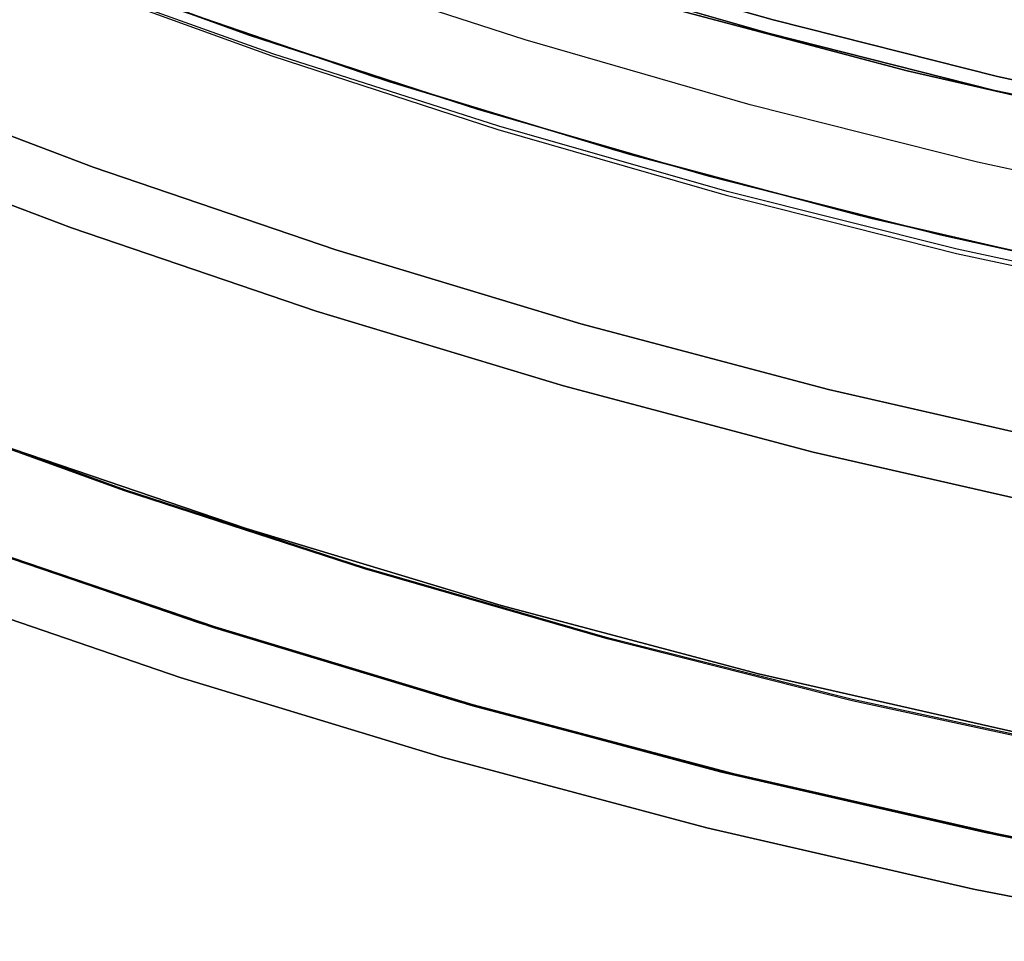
# Model space of a CAD drawing. Header units: millimetres. Extents: x -267 to 897, y -4167 to -3150.
# Tile 17 of 177: x 288.87 to 298.31, y -3591.32 to -3582.48. Entities that reach past the tile are written whole.
import ezdxf

# ---------------------------------------------------------------- set-up
doc = ezdxf.new("R2010")
doc.units = ezdxf.units.MM
doc.layers.add('1', color=7, linetype='Continuous')

msp = doc.modelspace()

# ---------------------------------------------------------------- linework, layer by layer
at = {"layer": '1', "color": 29, "true_color": 0x4d342b}
for p, q in [((288.9054, -3581.8429, 80.5621), (291.0689, -3582.627, 80.5621)), ((291.0689, -3582.627, 80.5621), (288.9054, -3581.8429, 80.5621)), ((291.0689, -3582.627, 80.065), (288.9054, -3581.8429, 80.065)), ((288.9058, -3581.8416, 79.5679), (291.0694, -3582.6256, 79.5679)), ((291.0694, -3582.6256, 79.5679), (288.9058, -3581.8416, 79.5679)), ((292.2711, -3583.0281, 62.4621), (289.9861, -3582.2447, 62.4621)), ((289.9861, -3582.2447, 62.4621), (292.2711, -3583.0281, 62.4621)), ((292.2711, -3583.0281, 71.5121), (289.9861, -3582.2447, 71.5121)), ((291.0689, -3582.627, 80.5621), (293.2572, -3583.339, 80.5621)), ((293.2572, -3583.339, 80.5621), (291.0689, -3582.627, 80.5621)), ((293.2572, -3583.339, 80.065), (291.0689, -3582.627, 80.065)), ((291.0694, -3582.6256, 79.5679), (293.2577, -3583.3375, 79.5679)), ((293.2577, -3583.3375, 79.5679), (291.0694, -3582.6256, 79.5679)), ((294.5819, -3583.7316, 62.4621), (292.2711, -3583.0281, 62.4621)), ((292.2711, -3583.0281, 62.4621), (294.5819, -3583.7316, 62.4621)), ((294.5819, -3583.7316, 71.5121), (292.2711, -3583.0281, 71.5121)), ((293.2572, -3583.339, 80.5621), (295.4679, -3583.9782, 80.5621)), ((295.4679, -3583.9782, 80.5621), (293.2572, -3583.339, 80.5621)), ((295.4679, -3583.9782, 80.065), (293.2572, -3583.339, 80.065)), ((293.2577, -3583.3375, 79.5679), (295.4683, -3583.9767, 79.5679)), ((295.4683, -3583.9767, 79.5679), (293.2577, -3583.3375, 79.5679)), ((296.9158, -3584.3543, 62.4621), (294.5819, -3583.7316, 62.4621)), ((294.5819, -3583.7316, 62.4621), (296.9158, -3584.3543, 62.4621)), ((296.9158, -3584.3543, 71.5121), (294.5819, -3583.7316, 71.5121)), ((295.4679, -3583.9782, 80.5621), (297.6985, -3584.5439, 80.5621)), ((297.6985, -3584.5439, 80.5621), (295.4679, -3583.9782, 80.5621)), ((297.6985, -3584.5439, 80.065), (295.4679, -3583.9782, 80.065)), ((295.4683, -3583.9767, 79.5679), (297.6989, -3584.5424, 79.5679)), ((297.6989, -3584.5424, 79.5679), (295.4683, -3583.9767, 79.5679)), ((299.2699, -3584.8956, 62.4621), (296.9158, -3584.3543, 62.4621)), ((296.9158, -3584.3543, 62.4621), (299.2699, -3584.8956, 62.4621)), ((299.2699, -3584.8956, 71.5121), (296.9158, -3584.3543, 71.5121)), ((297.6985, -3584.5439, 80.5621), (299.9467, -3585.0354, 80.5621)), ((299.9467, -3585.0354, 80.5621), (297.6985, -3584.5439, 80.5621)), ((299.9467, -3585.0354, 80.065), (297.6985, -3584.5439, 80.065)), ((297.6989, -3584.5424, 79.5679), (299.947, -3585.0339, 79.5679)), ((299.947, -3585.0339, 79.5679), (297.6989, -3584.5424, 79.5679)), ((290.5781, -3588.261, 66.2644), (288.1123, -3587.4157, 66.2644)), ((290.5781, -3588.261, 66.2644), (288.1123, -3587.4157, 66.2644)), ((288.1123, -3587.4157, 54.4621), (290.5781, -3588.261, 54.4621)), ((290.5781, -3588.261, 60.3633), (288.1123, -3587.4157, 60.3633)), ((290.5781, -3588.261, 54.4621), (288.1123, -3587.4157, 54.4621)), ((290.4072, -3588.7894, 85.6568), (287.9231, -3587.9377, 85.6568)), ((287.9231, -3587.9377, 85.6568), (290.4072, -3588.7894, 85.6568)), ((293.0718, -3589.0202, 66.2644), (290.5781, -3588.261, 66.2644)), ((293.0718, -3589.0202, 66.2644), (290.5781, -3588.261, 66.2644)), ((290.5781, -3588.261, 54.4621), (293.0718, -3589.0202, 54.4621)), ((293.0718, -3589.0202, 60.3633), (290.5781, -3588.261, 60.3633)), ((293.0718, -3589.0202, 54.4621), (290.5781, -3588.261, 54.4621)), ((292.9194, -3589.5541, 85.6568), (290.4072, -3588.7894, 85.6568)), ((290.4072, -3588.7894, 85.6568), (292.9194, -3589.5541, 85.6568)), ((295.5904, -3589.6922, 66.2644), (293.0718, -3589.0202, 66.2644)), ((295.5904, -3589.6922, 66.2644), (293.0718, -3589.0202, 66.2644)), ((293.0718, -3589.0202, 54.4621), (295.5904, -3589.6922, 54.4621)), ((295.5904, -3589.6922, 60.3633), (293.0718, -3589.0202, 60.3633)), ((295.5904, -3589.6922, 54.4621), (293.0718, -3589.0202, 54.4621)), ((295.4566, -3590.2311, 85.6568), (292.9194, -3589.5541, 85.6568)), ((292.9194, -3589.5541, 85.6568), (295.4566, -3590.2311, 85.6568)), ((298.1308, -3590.2763, 66.2644), (295.5904, -3589.6922, 66.2644)), ((298.1308, -3590.2763, 66.2644), (295.5904, -3589.6922, 66.2644)), ((295.5904, -3589.6922, 54.4621), (298.1308, -3590.2763, 54.4621)), ((298.1308, -3590.2763, 60.3633), (295.5904, -3589.6922, 60.3633)), ((298.1308, -3590.2763, 54.4621), (295.5904, -3589.6922, 54.4621)), ((298.0158, -3590.8196, 85.6568), (295.4566, -3590.2311, 85.6568)), ((295.4566, -3590.2311, 85.6568), (298.0158, -3590.8196, 85.6568)), ((300.69, -3590.7718, 66.2644), (298.1308, -3590.2763, 66.2644)), ((300.69, -3590.7718, 66.2644), (298.1308, -3590.2763, 66.2644)), ((298.1308, -3590.2763, 54.4621), (300.69, -3590.7718, 54.4621)), ((300.69, -3590.7718, 60.3633), (298.1308, -3590.2763, 60.3633)), ((300.69, -3590.7718, 54.4621), (298.1308, -3590.2763, 54.4621)), ((300.5939, -3591.3187, 85.6568), (298.0158, -3590.8196, 85.6568)), ((298.0158, -3590.8196, 85.6568), (300.5939, -3591.3187, 85.6568))]:
    msp.add_line(p, q, dxfattribs=at)
at = {"layer": '1', "color": 250, "true_color": 0x111111}
for p, q in [((296.0929, -3582.482, 49.0189), (293.9584, -3581.8666, 49.0189)), ((293.9584, -3581.8666, 49.0189), (296.0929, -3582.482, 49.0189)), ((293.7138, -3582.6732, 50.4831), (291.5751, -3581.9777, 50.4831)), ((293.7138, -3582.6732, 50.4831), (291.5751, -3581.9777, 50.4831)), ((296.0578, -3582.6132, 65.7922), (293.919, -3581.9965, 65.7922)), ((293.919, -3581.9965, 65.7922), (296.0578, -3582.6132, 65.7922)), ((289.1448, -3582.0505, 51.0021), (291.2865, -3582.8278, 51.0021)), ((289.1448, -3582.0505, 51.0021), (291.2865, -3582.8278, 51.0021)), ((291.293, -3582.8056, 51.0021), (289.1487, -3582.0383, 51.0021)), ((290.1444, -3582.3019, 67.3), (292.4157, -3583.0747, 67.3)), ((292.4157, -3583.0747, 76.8), (290.1444, -3582.3019, 76.8)), ((292.4157, -3583.0747, 72.05), (290.1444, -3582.3019, 72.05)), ((292.4157, -3583.0747, 76.8), (290.1444, -3582.3019, 76.8)), ((292.4157, -3583.0747, 67.3), (290.1444, -3582.3019, 67.3)), ((297.3796, -3582.9713, 78.1203), (295.1088, -3582.3699, 78.1203)), ((295.1088, -3582.3699, 76.8), (297.3796, -3582.9713, 76.8)), ((297.3796, -3582.9713, 78.1203), (295.1088, -3582.3699, 78.1203)), ((297.3796, -3582.9713, 77.4602), (295.1088, -3582.3699, 77.4602)), ((295.1088, -3582.3699, 76.8), (297.3796, -3582.9713, 76.8)), ((298.2469, -3583.0251, 49.0189), (296.0929, -3582.482, 49.0189)), ((296.0929, -3582.482, 49.0189), (298.2469, -3583.0251, 49.0189)), ((295.8747, -3583.2963, 50.4831), (293.7138, -3582.6732, 50.4831)), ((295.8747, -3583.2963, 50.4831), (293.7138, -3582.6732, 50.4831)), ((298.2161, -3583.1573, 65.7922), (296.0578, -3582.6132, 65.7922)), ((296.0578, -3582.6132, 65.7922), (298.2161, -3583.1573, 65.7922)), ((291.2865, -3582.8278, 51.0021), (293.4531, -3583.5325, 51.0021)), ((291.2865, -3582.8278, 51.0021), (293.4531, -3583.5325, 51.0021)), ((293.4613, -3583.5023, 51.0021), (291.293, -3582.8056, 51.0021)), ((299.6697, -3583.494, 78.1203), (297.3796, -3582.9713, 78.1203)), ((297.3796, -3582.9713, 76.8), (299.6697, -3583.494, 76.8)), ((299.6697, -3583.494, 78.1203), (297.3796, -3582.9713, 78.1203)), ((299.6697, -3583.494, 77.4602), (297.3796, -3582.9713, 77.4602)), ((297.3796, -3582.9713, 76.8), (299.6697, -3583.494, 76.8)), ((292.4157, -3583.0747, 67.3), (294.7124, -3583.7687, 67.3)), ((294.7124, -3583.7687, 76.8), (292.4157, -3583.0747, 76.8)), ((294.7124, -3583.7687, 72.05), (292.4157, -3583.0747, 72.05)), ((294.7124, -3583.7687, 76.8), (292.4157, -3583.0747, 76.8)), ((294.7124, -3583.7687, 67.3), (292.4157, -3583.0747, 67.3)), ((300.418, -3583.4951, 49.0189), (298.2469, -3583.0251, 49.0189)), ((298.2469, -3583.0251, 49.0189), (300.418, -3583.4951, 49.0189)), ((300.3915, -3583.6283, 65.7922), (298.2161, -3583.1573, 65.7922)), ((298.2161, -3583.1573, 65.7922), (300.3915, -3583.6283, 65.7922)), ((298.0555, -3583.846, 50.4831), (295.8747, -3583.2963, 50.4831)), ((298.0555, -3583.846, 50.4831), (295.8747, -3583.2963, 50.4831)), ((293.4531, -3583.5325, 51.0021), (295.6423, -3584.1637, 51.0021)), ((293.4531, -3583.5325, 51.0021), (295.6423, -3584.1637, 51.0021)), ((295.6512, -3584.1276, 51.0021), (293.4613, -3583.5023, 51.0021)), ((294.7124, -3583.7687, 67.3), (297.0316, -3584.383, 67.3)), ((297.0316, -3584.383, 76.8), (294.7124, -3583.7687, 76.8)), ((297.0316, -3584.383, 72.05), (294.7124, -3583.7687, 72.05)), ((297.0316, -3584.383, 76.8), (294.7124, -3583.7687, 76.8)), ((297.0316, -3584.383, 67.3), (294.7124, -3583.7687, 67.3)), ((300.2535, -3584.3219, 50.4831), (298.0555, -3583.846, 50.4831)), ((300.2535, -3584.3219, 50.4831), (298.0555, -3583.846, 50.4831)), ((295.6423, -3584.1637, 51.0021), (297.8516, -3584.7206, 51.0021)), ((295.6423, -3584.1637, 51.0021), (297.8516, -3584.7206, 51.0021)), ((297.8604, -3584.681, 51.0021), (295.6512, -3584.1276, 51.0021)), ((297.0316, -3584.383, 67.3), (299.3707, -3584.9169, 67.3)), ((299.3707, -3584.9169, 76.8), (297.0316, -3584.383, 76.8)), ((299.3707, -3584.9169, 72.05), (297.0316, -3584.383, 72.05)), ((299.3707, -3584.9169, 76.8), (297.0316, -3584.383, 76.8)), ((299.3707, -3584.9169, 67.3), (297.0316, -3584.383, 67.3)), ((300.0865, -3585.1618, 51.0021), (297.8604, -3584.681, 51.0021)), ((297.8516, -3584.7206, 51.0021), (300.0783, -3585.2027, 51.0021)), ((297.8516, -3584.7206, 51.0021), (300.0783, -3585.2027, 51.0021)), ((289.8744, -3586.9878, 51.0021), (287.5977, -3586.1614, 51.0021)), ((289.8744, -3586.9878, 51.0021), (287.5977, -3586.1614, 51.0021)), ((288.6216, -3586.536, 31.0021), (291.04, -3587.3589, 31.0021)), ((291.04, -3587.3589, 31.0021), (288.6216, -3586.536, 31.0021)), ((292.1778, -3587.7369, 51.0021), (289.8744, -3586.9878, 51.0021)), ((292.1778, -3587.7369, 51.0021), (289.8744, -3586.9878, 51.0021)), ((291.04, -3587.3589, 31.0021), (293.4854, -3588.0978, 31.0021)), ((293.4854, -3588.0978, 31.0021), (291.04, -3587.3589, 31.0021)), ((288.2832, -3587.477, 31.0021), (290.7343, -3588.311, 31.0021)), ((290.7343, -3588.311, 49.9906), (288.2832, -3587.477, 49.9906)), ((290.7343, -3588.311, 40.4963), (288.2832, -3587.477, 40.4963)), ((290.7343, -3588.311, 31.0021), (288.2832, -3587.477, 31.0021)), ((290.7343, -3588.311, 49.9906), (288.2832, -3587.477, 49.9906)), ((294.5051, -3588.4079, 51.0021), (292.1778, -3587.7369, 51.0021)), ((294.5051, -3588.4079, 51.0021), (292.1778, -3587.7369, 51.0021)), ((293.4854, -3588.0978, 31.0021), (295.9548, -3588.7519, 31.0021)), ((295.9548, -3588.7519, 31.0021), (293.4854, -3588.0978, 31.0021)), ((290.7343, -3588.311, 31.0021), (293.2127, -3589.0599, 31.0021)), ((293.2127, -3589.0599, 49.9906), (290.7343, -3588.311, 49.9906)), ((293.2127, -3589.0599, 40.4963), (290.7343, -3588.311, 40.4963)), ((293.2127, -3589.0599, 31.0021), (290.7343, -3588.311, 31.0021)), ((293.2127, -3589.0599, 49.9906), (290.7343, -3588.311, 49.9906)), ((296.8538, -3589, 51.0021), (294.5051, -3588.4079, 51.0021)), ((296.8538, -3589, 51.0021), (294.5051, -3588.4079, 51.0021)), ((295.9548, -3588.7519, 31.0021), (298.4453, -3589.3203, 31.0021)), ((298.4453, -3589.3203, 31.0021), (295.9548, -3588.7519, 31.0021)), ((299.2211, -3589.5125, 51.0021), (296.8538, -3589, 51.0021)), ((299.2211, -3589.5125, 51.0021), (296.8538, -3589, 51.0021)), ((293.2127, -3589.0599, 31.0021), (295.7155, -3589.7228, 31.0021)), ((295.7155, -3589.7228, 49.9906), (293.2127, -3589.0599, 49.9906)), ((295.7155, -3589.7228, 40.4963), (293.2127, -3589.0599, 40.4963)), ((295.7155, -3589.7228, 31.0021), (293.2127, -3589.0599, 31.0021)), ((295.7155, -3589.7228, 49.9906), (293.2127, -3589.0599, 49.9906)), ((295.7155, -3589.7228, 31.0021), (298.2397, -3590.299, 31.0021)), ((298.2397, -3590.299, 49.9906), (295.7155, -3589.7228, 49.9906)), ((298.2397, -3590.299, 40.4963), (295.7155, -3589.7228, 40.4963)), ((298.2397, -3590.299, 31.0021), (295.7155, -3589.7228, 31.0021)), ((298.2397, -3590.299, 49.9906), (295.7155, -3589.7228, 49.9906)), ((298.2397, -3590.299, 31.0021), (300.7822, -3590.7876, 31.0021)), ((300.7822, -3590.7876, 49.9906), (298.2397, -3590.299, 49.9906)), ((300.7822, -3590.7876, 40.4963), (298.2397, -3590.299, 40.4963)), ((300.7822, -3590.7876, 31.0021), (298.2397, -3590.299, 31.0021)), ((300.7822, -3590.7876, 49.9906), (298.2397, -3590.299, 49.9906))]:
    msp.add_line(p, q, dxfattribs=at)
at = {"layer": '1', "color": 7, "true_color": 0xffffff}
for p, q in [((289.5712, -3583.8955, 31.0021), (287.2733, -3583.024, 31.0021)), ((287.2733, -3583.024, 31.0021), (289.5712, -3583.8955, 31.0021)), ((287.0446, -3583.5968, 16.1359), (289.3625, -3584.4759, 16.1359)), ((289.3625, -3584.4759, 16.1359), (287.0446, -3583.5968, 16.1359)), ((291.8979, -3584.6872, 31.0021), (289.5712, -3583.8955, 31.0021)), ((289.5712, -3583.8955, 31.0021), (291.8979, -3584.6872, 31.0021)), ((289.3625, -3584.4759, 16.1359), (291.7094, -3585.2744, 16.1359)), ((291.7094, -3585.2744, 16.1359), (289.3625, -3584.4759, 16.1359)), ((294.2506, -3585.3981, 31.0021), (291.8979, -3584.6872, 31.0021)), ((291.8979, -3584.6872, 31.0021), (294.2506, -3585.3981, 31.0021)), ((291.7094, -3585.2744, 16.1359), (294.0824, -3585.9915, 16.1359)), ((294.0824, -3585.9915, 16.1359), (291.7094, -3585.2744, 16.1359)), ((296.6263, -3586.0273, 31.0021), (294.2506, -3585.3981, 31.0021)), ((294.2506, -3585.3981, 31.0021), (296.6263, -3586.0273, 31.0021)), ((294.0824, -3585.9915, 16.1359), (296.4787, -3586.6262, 16.1359)), ((296.4787, -3586.6262, 16.1359), (294.0824, -3585.9915, 16.1359)), ((299.0224, -3586.5742, 31.0021), (296.6263, -3586.0273, 31.0021)), ((296.6263, -3586.0273, 31.0021), (299.0224, -3586.5742, 31.0021)), ((289.8707, -3586.9987, 31.0021), (287.5936, -3586.1722, 31.0021)), ((289.8707, -3586.9987, 31.0021), (287.5936, -3586.1722, 31.0021)), ((296.4787, -3586.6262, 16.1359), (298.8956, -3587.1778, 16.1359)), ((298.8956, -3587.1778, 16.1359), (296.4787, -3586.6262, 16.1359)), ((292.1745, -3587.7479, 31.0021), (289.8707, -3586.9987, 31.0021)), ((292.1745, -3587.7479, 31.0021), (289.8707, -3586.9987, 31.0021)), ((288.2865, -3587.468, 30.3162), (290.7372, -3588.3019, 30.3162)), ((288.2865, -3587.468, 29.4747), (290.7372, -3588.3019, 29.4747)), ((290.7372, -3588.3019, 30.3162), (288.2865, -3587.468, 30.3162)), ((290.7372, -3588.3019, 29.8954), (288.2865, -3587.468, 29.8954)), ((290.7372, -3588.3019, 29.4747), (288.2865, -3587.468, 29.4747)), ((294.5022, -3588.419, 31.0021), (292.1745, -3587.7479, 31.0021)), ((294.5022, -3588.419, 31.0021), (292.1745, -3587.7479, 31.0021)), ((290.7372, -3588.3019, 30.3162), (293.2153, -3589.0507, 30.3162)), ((290.7372, -3588.3019, 29.4747), (293.2153, -3589.0507, 29.4747)), ((293.2153, -3589.0507, 30.3162), (290.7372, -3588.3019, 30.3162)), ((293.2153, -3589.0507, 29.8954), (290.7372, -3588.3019, 29.8954)), ((293.2153, -3589.0507, 29.4747), (290.7372, -3588.3019, 29.4747)), ((296.8512, -3589.0112, 31.0021), (294.5022, -3588.419, 31.0021)), ((296.8512, -3589.0112, 31.0021), (294.5022, -3588.419, 31.0021)), ((299.2188, -3589.5238, 31.0021), (296.8512, -3589.0112, 31.0021)), ((299.2188, -3589.5238, 31.0021), (296.8512, -3589.0112, 31.0021)), ((293.2153, -3589.0507, 30.3162), (295.7178, -3589.7135, 30.3162)), ((293.2153, -3589.0507, 29.4747), (295.7178, -3589.7135, 29.4747)), ((295.7178, -3589.7135, 30.3162), (293.2153, -3589.0507, 30.3162)), ((295.7178, -3589.7135, 29.8954), (293.2153, -3589.0507, 29.8954)), ((295.7178, -3589.7135, 29.4747), (293.2153, -3589.0507, 29.4747)), ((295.7178, -3589.7135, 30.3162), (298.2416, -3590.2895, 30.3162)), ((295.7178, -3589.7135, 29.4747), (298.2416, -3590.2895, 29.4747)), ((298.2416, -3590.2895, 30.3162), (295.7178, -3589.7135, 30.3162)), ((298.2416, -3590.2895, 29.8954), (295.7178, -3589.7135, 29.8954)), ((298.2416, -3590.2895, 29.4747), (295.7178, -3589.7135, 29.4747)), ((298.2416, -3590.2895, 30.3162), (300.7839, -3590.7781, 30.3162)), ((298.2416, -3590.2895, 29.4747), (300.7839, -3590.7781, 29.4747)), ((300.7839, -3590.7781, 30.3162), (298.2416, -3590.2895, 30.3162)), ((300.7839, -3590.7781, 29.8954), (298.2416, -3590.2895, 29.8954)), ((300.7839, -3590.7781, 29.4747), (298.2416, -3590.2895, 29.4747))]:
    msp.add_line(p, q, dxfattribs=at)

doc.saveas('drawing.dxf')
